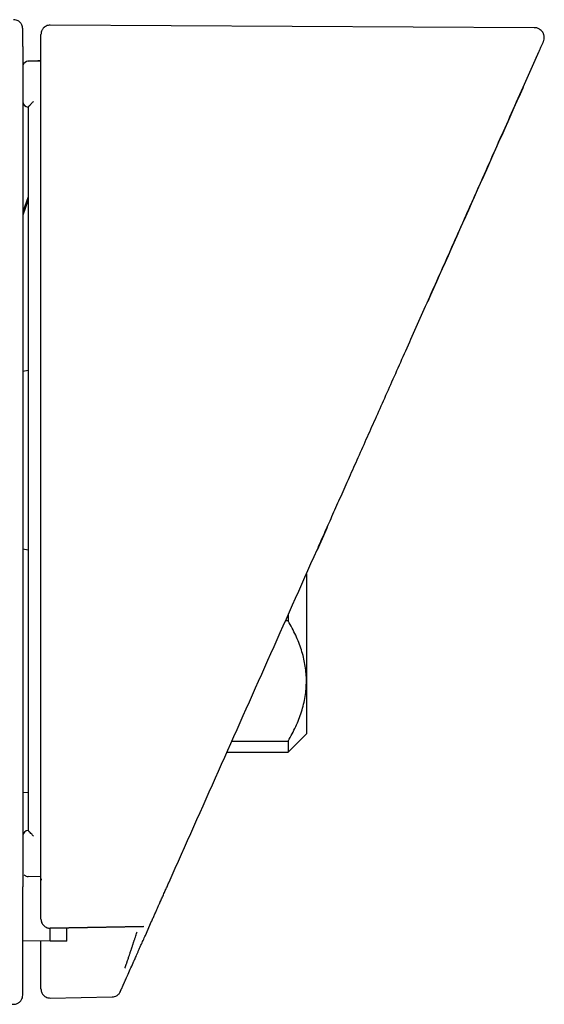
# Model space of a CAD drawing. Header units: millimetres. Extents: x 8 to 1762, y 12 to 2803.
# Tile 50 of 119: x 588 to 617, y 1573 to 1627. Entities that reach past the tile are written whole.
import ezdxf

# ---------------------------------------------------------------- set-up
doc = ezdxf.new("R2010")
doc.units = ezdxf.units.MM

msp = doc.modelspace()

# ---------------------------------------------------------------- linework, layer by layer
at = {"color": 7, "linetype": 'Continuous', "lineweight": 30}
for p, q in [((616.02, 1626.639), (589.499, 1626.778)), ((615.415, 1623.384), (616.142, 1625.017)), ((616.124, 1625.008), (616.162, 1625.071)), ((588.474, 1624.801), (588.281, 1624.794)), ((588.286, 1624.795), (588.996, 1624.82)), ((588.996, 1624.82), (588.286, 1624.795)), ((588.513, 1624.803), (588.371, 1624.798)), ((588.992, 1624.82), (588.818, 1624.813)), ((588.993, 1624.82), (588.883, 1624.816)), ((588.296, 1617.369), (587.996, 1616.545)), ((588.296, 1617.21), (587.996, 1616.37)), ((588.296, 1607.843), (587.996, 1607.79)), ((604.666, 1599.241), (604.117, 1598.009)), ((587.996, 1598.073), (588.296, 1598.02)), ((603.536, 1596.703), (603.536, 1590.833)), ((602.536, 1594.457), (602.536, 1594.125)), ((602.536, 1594.125), (602.388, 1594.125)), ((603.536, 1590.833), (603.536, 1587.931)), ((602.536, 1586.931), (603.536, 1587.931)), ((599.457, 1587.542), (602.536, 1587.542)), ((602.536, 1587.542), (602.536, 1586.931)), ((599.185, 1586.931), (602.536, 1586.931)), ((587.996, 1584.729), (588.296, 1584.735)), ((588.296, 1582.639), (588.296, 1582.64)), ((588.996, 1580.091), (588.286, 1580.117)), ((589.004, 1579.989), (589.002, 1579.916)), ((594.713, 1576.887), (595.059, 1577.665)), ((589.505, 1577.281), (594.614, 1577.376)), ((589.506, 1577.28), (589.506, 1577.281)), ((589.507, 1577.302), (594.623, 1577.397)), ((594.615, 1577.375), (594.615, 1577.376)), ((589.505, 1576.564), (587.996, 1576.59)), ((590.413, 1576.58), (589.505, 1576.564)), ((588.996, 1573.954), (588.996, 1573.977)), ((593.343, 1573.81), (593.353, 1573.833)), ((589.505, 1573.454), (592.895, 1573.513))]:
    msp.add_line(p, q, dxfattribs=at)
for centre, start, end in [((588.296, 1624.495), 91.9986, 159.5454), ((588.296, 1622.59), 180, 270), ((588.296, 1582.34), 90, 180)]:
    msp.add_arc(centre, 0.3, start, end, dxfattribs=at)
for points, knots in [([(587.996, 1626.576), (587.994, 1626.615), (587.989, 1626.688), (587.955, 1626.782), (587.916, 1626.851), (587.873, 1626.908), (587.817, 1626.963), (587.736, 1627.02), (587.624, 1627.067), (587.538, 1627.073), (587.492, 1627.076)], [0, 0, 0, 0, 0.148487, 0.275942, 0.375859, 0.450029, 0.545478, 0.672569, 0.826931, 1, 1, 1, 1]), ([(587.996, 1625.599), (587.996, 1625.699), (587.996, 1625.897), (587.996, 1626.132), (587.996, 1626.32), (587.996, 1626.459), (587.996, 1626.543), (587.996, 1626.58), (587.996, 1626.573), (587.996, 1626.572)], [0, 0, 0, 0, 0.160025, 0.320044, 0.48006, 0.640073, 0.800083, 0.960093, 1, 1, 1, 1]), ([(589.499, 1626.778), (589.459, 1626.775), (589.386, 1626.771), (589.29, 1626.736), (589.228, 1626.701), (589.194, 1626.676), (589.178, 1626.663), (589.166, 1626.653), (589.153, 1626.642), (589.127, 1626.616), (589.091, 1626.573), (589.052, 1626.511), (589.02, 1626.436), (588.998, 1626.349), (588.997, 1626.293), (588.996, 1626.263)], [0, 0, 0, 0, 0.094524, 0.174474, 0.236279, 0.259802, 0.270012, 0.281681, 0.296223, 0.314278, 0.39202, 0.507326, 0.641798, 0.806154, 1, 1, 1, 1]), ([(616.519, 1625.865), (616.537, 1625.914), (616.569, 1626.007), (616.569, 1626.133), (616.551, 1626.225), (616.531, 1626.287), (616.501, 1626.355), (616.446, 1626.441), (616.366, 1626.519), (616.278, 1626.575), (616.199, 1626.61), (616.111, 1626.634), (616.05, 1626.637), (616.02, 1626.639)], [0, 0, 0, 0, 0.142601, 0.269726, 0.340941, 0.39895, 0.448087, 0.54665, 0.677129, 0.752511, 0.832699, 0.915863, 1, 1, 1, 1]), ([(588.996, 1625.298), (588.996, 1625.396), (588.996, 1625.592), (588.996, 1625.824), (588.996, 1626.01), (588.996, 1626.147), (588.996, 1626.23), (588.996, 1626.266), (588.996, 1626.26), (588.996, 1626.259)], [0, 0, 0, 0, 0.160986, 0.321967, 0.482945, 0.643919, 0.804891, 0.965862, 1, 1, 1, 1]), ([(587.996, 1625.599), (587.996, 1625.597), (587.996, 1625.592), (587.996, 1625.561), (587.996, 1625.514), (587.996, 1625.45), (587.996, 1625.373), (587.996, 1625.285), (587.996, 1625.189), (587.996, 1625.122), (587.996, 1625.088)], [0, 0, 0, 0, 0.124215, 0.249696, 0.373386, 0.499492, 0.623169, 0.749327, 0.874114, 1, 1, 1, 1]), ([(616.142, 1625.017), (616.142, 1625.018), (616.144, 1625.022), (616.147, 1625.028), (616.15, 1625.034), (616.153, 1625.041), (616.156, 1625.048), (616.159, 1625.055), (616.162, 1625.063), (616.166, 1625.071), (616.169, 1625.079), (616.173, 1625.087), (616.177, 1625.097), (616.182, 1625.106), (616.186, 1625.117), (616.191, 1625.128), (616.196, 1625.14), (616.202, 1625.152), (616.207, 1625.164), (616.213, 1625.177), (616.218, 1625.189), (616.223, 1625.2), (616.228, 1625.21), (616.231, 1625.216), (616.232, 1625.22), (616.233, 1625.222), (616.234, 1625.223), (616.234, 1625.224), (616.237, 1625.231), (616.244, 1625.248), (616.26, 1625.282), (616.282, 1625.333), (616.31, 1625.394), (616.338, 1625.457), (616.37, 1625.53), (616.406, 1625.609), (616.44, 1625.688), (616.477, 1625.769), (616.506, 1625.834), (616.521, 1625.868), (616.518, 1625.862), (616.517, 1625.861)], [0, 0, 0, 0, 0.002149, 0.004645, 0.007489, 0.010681, 0.014221, 0.018108, 0.022092, 0.026386, 0.030988, 0.0359, 0.04112, 0.047312, 0.053889, 0.060852, 0.068199, 0.075932, 0.084049, 0.092552, 0.10144, 0.107914, 0.114578, 0.120599, 0.121559, 0.122522, 0.123489, 0.12446, 0.12521, 0.137248, 0.158694, 0.196836, 0.248117, 0.299593, 0.351102, 0.443133, 0.535175, 0.627162, 0.791462, 0.955809, 1, 1, 1, 1]), ([(587.996, 1625.088), (587.996, 1622.947), (587.996, 1618.665), (587.996, 1612.241), (587.996, 1605.818), (587.996, 1599.394), (587.996, 1592.971), (587.996, 1586.547), (587.996, 1582.265), (587.996, 1580.124)], [0, 0, 0, 0, 0.1428721, 0.2857294, 0.4285778, 0.5714231, 0.7142713, 0.8571283, 1, 1, 1, 1]), ([(588.996, 1624.812), (588.996, 1624.812), (588.996, 1624.812), (588.996, 1624.812), (588.996, 1624.812), (588.996, 1624.814), (588.996, 1624.827), (588.996, 1624.85), (588.996, 1624.885), (588.996, 1624.934), (588.996, 1625.003), (588.996, 1625.082), (588.996, 1625.156), (588.996, 1625.217), (588.996, 1625.261), (588.996, 1625.291), (588.996, 1625.296), (588.996, 1625.298)], [0, 0, 0, 0, 0.0001884, 0.0003895, 0.0008745, 0.0023407, 0.0076557, 0.0535807, 0.0905991, 0.1483849, 0.2514877, 0.3760776, 0.5010435, 0.6255575, 0.7505573, 0.8751631, 1, 1, 1, 1]), ([(588.996, 1579.991), (588.996, 1581.858), (588.996, 1585.592), (588.996, 1591.195), (588.996, 1596.798), (588.996, 1602.401), (588.996, 1608.004), (588.996, 1612.673), (588.996, 1616.408), (588.996, 1619.21), (588.996, 1621.338), (588.996, 1622.648), (588.996, 1623.04), (588.996, 1623.185), (588.996, 1623.23), (588.996, 1623.276), (588.996, 1623.321), (588.996, 1623.366), (588.996, 1623.492), (588.996, 1623.689), (588.996, 1623.945), (588.996, 1624.169), (588.996, 1624.36), (588.996, 1624.519), (588.996, 1624.645), (588.996, 1624.739), (588.996, 1624.791), (588.996, 1624.812)], [0, 0, 0, 0, 0.124994, 0.24999, 0.37499, 0.499999, 0.624988, 0.749999, 0.812488, 0.874999, 0.937499, 0.954988, 0.962692, 0.963702, 0.964711, 0.96572, 0.96673, 0.96774, 0.968749, 0.975184, 0.980896, 0.985885, 0.990153, 0.993698, 0.996521, 0.998622, 1, 1, 1, 1]), ([(604.125, 1598.028), (604.257, 1598.323), (604.527, 1598.931), (604.944, 1599.866), (605.382, 1600.85), (605.842, 1601.883), (606.323, 1602.964), (606.816, 1604.071), (607.319, 1605.201), (607.832, 1606.354), (608.365, 1607.549), (608.916, 1608.788), (609.486, 1610.069), (610.076, 1611.393), (610.684, 1612.76), (611.312, 1614.169), (611.958, 1615.621), (612.62, 1617.107), (613.295, 1618.625), (613.985, 1620.175), (614.694, 1621.766), (615.172, 1622.84), (615.414, 1623.383)], [0, 0, 0, 0, 0.034878, 0.07168, 0.110404, 0.151049, 0.193616, 0.238101, 0.281803, 0.327209, 0.37432, 0.423134, 0.473651, 0.525869, 0.579788, 0.635406, 0.692724, 0.751739, 0.811352, 0.8726, 0.935483, 1, 1, 1, 1]), ([(615.407, 1623.367), (614.514, 1621.361), (612.773, 1617.452), (611.029, 1613.535), (610.18, 1611.627)], [0, 0, 0, 0, 0.513085, 1, 1, 1, 1]), ([(588.586, 1622.596), (588.575, 1622.585), (588.542, 1622.551), (588.477, 1622.486), (588.409, 1622.416), (588.357, 1622.361), (588.324, 1622.325), (588.301, 1622.299), (588.298, 1622.293), (588.296, 1622.29)], [0, 0, 0, 0, 0.085053, 0.250443, 0.499534, 0.633774, 0.749757, 0.880027, 1, 1, 1, 1]), ([(588.296, 1622.29), (588.296, 1620.088), (588.296, 1615.682), (588.296, 1609.074), (588.296, 1602.465), (588.296, 1595.857), (588.296, 1589.248), (588.296, 1584.842), (588.296, 1582.639)], [0, 0, 0, 0, 0.16667, 0.333329, 0.499984, 0.666643, 0.833312, 1, 1, 1, 1]), ([(596.016, 1579.813), (596.918, 1581.841), (598.724, 1585.895), (601.427, 1591.967), (603.226, 1596.008), (604.125, 1598.028)], [0, 0, 0, 0, 0.333565, 0.666894, 1, 1, 1, 1]), ([(603.536, 1590.833), (603.536, 1590.868), (603.535, 1591.037), (603.517, 1591.338), (603.464, 1591.738), (603.38, 1592.137), (603.267, 1592.537), (603.125, 1592.937), (602.955, 1593.336), (602.76, 1593.733), (602.611, 1593.994), (602.536, 1594.125)], [0, 0, 0, 0, 0.031426, 0.150353, 0.269282, 0.389133, 0.508986, 0.631385, 0.753788, 0.876892, 1, 1, 1, 1]), ([(602.536, 1587.542), (602.611, 1587.672), (602.76, 1587.933), (602.955, 1588.331), (603.126, 1588.733), (603.271, 1589.143), (603.388, 1589.558), (603.472, 1589.98), (603.526, 1590.406), (603.533, 1590.691), (603.536, 1590.833)], [0, 0, 0, 0, 0.122973, 0.245942, 0.369581, 0.493217, 0.619375, 0.745529, 0.872765, 1, 1, 1, 1]), ([(588.586, 1582.334), (588.574, 1582.345), (588.541, 1582.378), (588.476, 1582.444), (588.409, 1582.513), (588.357, 1582.569), (588.324, 1582.605), (588.301, 1582.631), (588.298, 1582.637), (588.296, 1582.639)], [0, 0, 0, 0, 0.08875, 0.250449, 0.499538, 0.633819, 0.749759, 0.880018, 1, 1, 1, 1]), ([(587.996, 1580.124), (587.996, 1580.088), (587.996, 1580.017), (587.996, 1579.914), (587.996, 1579.818), (587.996, 1579.733), (587.996, 1579.662), (587.996, 1579.607), (587.996, 1579.568), (587.996, 1579.559), (587.996, 1579.555)], [0, 0, 0, 0, 0.1242202, 0.2497363, 0.3734182, 0.4995385, 0.6232838, 0.7493654, 0.873474, 1, 1, 1, 1]), ([(588.077, 1580.213), (588.078, 1580.212), (588.089, 1580.193), (588.125, 1580.169), (588.191, 1580.129), (588.248, 1580.121), (588.285, 1580.116)], [0, 0, 0, 0, 0.025455, 0.280734, 0.531382, 1, 1, 1, 1]), ([(588.996, 1577.78), (588.996, 1577.805), (588.996, 1577.855), (588.996, 1577.932), (588.996, 1578.011), (588.996, 1578.092), (588.996, 1578.175), (588.996, 1578.26), (588.996, 1578.349), (588.996, 1578.436), (588.996, 1578.521), (588.996, 1578.6), (588.996, 1578.678), (588.996, 1578.753), (588.996, 1578.825), (588.996, 1578.896), (588.996, 1578.949), (588.996, 1578.988), (588.996, 1579.013), (588.996, 1579.039), (588.996, 1579.066), (588.996, 1579.093), (588.996, 1579.119), (588.996, 1579.161), (588.996, 1579.218), (588.996, 1579.309), (588.996, 1579.418), (588.996, 1579.541), (588.996, 1579.658), (588.996, 1579.77), (588.996, 1579.88), (588.996, 1579.954), (588.996, 1579.991)], [0, 0, 0, 0, 0.0364897, 0.0738413, 0.112055, 0.1511306, 0.1910682, 0.2318679, 0.2735295, 0.3173029, 0.3560331, 0.3934871, 0.4296651, 0.4645669, 0.4981926, 0.5305423, 0.5616158, 0.5710976, 0.5831688, 0.5952785, 0.6073286, 0.6193189, 0.6312496, 0.6431206, 0.6754581, 0.7073443, 0.7631613, 0.8175393, 0.8648751, 0.9110638, 0.9561054, 1, 1, 1, 1]), ([(595.062, 1577.672), (595.077, 1577.706), (595.108, 1577.773), (595.152, 1577.874), (595.196, 1577.972), (595.239, 1578.068), (595.28, 1578.162), (595.321, 1578.253), (595.361, 1578.343), (595.401, 1578.431), (595.439, 1578.518), (595.467, 1578.582), (595.485, 1578.622), (595.493, 1578.64), (595.502, 1578.658), (595.51, 1578.677), (595.519, 1578.697), (595.542, 1578.749), (595.58, 1578.834), (595.631, 1578.948), (595.682, 1579.063), (595.732, 1579.175), (595.781, 1579.286), (595.83, 1579.395), (595.877, 1579.502), (595.924, 1579.607), (595.97, 1579.71), (596, 1579.779), (596.016, 1579.813)], [0, 0, 0, 0, 0.05173, 0.102096, 0.151098, 0.198736, 0.24501, 0.289919, 0.333465, 0.376752, 0.418602, 0.459014, 0.467711, 0.47634, 0.484898, 0.493387, 0.502476, 0.513948, 0.567266, 0.621032, 0.673461, 0.724553, 0.774308, 0.822727, 0.868979, 0.913942, 0.957616, 1, 1, 1, 1]), ([(587.996, 1573.706), (587.996, 1573.716), (587.996, 1573.735), (587.996, 1573.771), (587.996, 1573.813), (587.996, 1573.861), (587.996, 1573.909), (587.996, 1573.953), (587.996, 1573.991), (587.996, 1574.028), (587.996, 1574.066), (587.996, 1574.105), (587.996, 1574.176), (587.996, 1574.238), (587.996, 1574.292), (587.996, 1574.307), (587.996, 1574.323), (587.996, 1574.339), (587.996, 1574.37), (587.996, 1574.416), (587.996, 1574.475), (587.996, 1574.532), (587.996, 1574.586), (587.996, 1574.639), (587.996, 1574.688), (587.996, 1574.736), (587.996, 1574.781), (587.996, 1574.823), (587.996, 1574.859), (587.996, 1574.89), (587.996, 1574.915), (587.996, 1574.934), (587.996, 1574.947), (587.996, 1574.954), (587.996, 1574.96), (587.996, 1574.967), (587.996, 1574.973), (587.996, 1574.981), (587.996, 1574.99), (587.996, 1575.031), (587.996, 1575.102), (587.996, 1575.201), (587.996, 1575.298), (587.996, 1575.393), (587.996, 1575.486), (587.996, 1575.578), (587.996, 1575.668), (587.996, 1575.756), (587.996, 1575.841), (587.996, 1575.923), (587.996, 1576.003), (587.996, 1576.08), (587.996, 1576.159), (587.996, 1576.238), (587.996, 1576.304), (587.996, 1576.345), (587.996, 1576.361), (587.996, 1576.366), (587.996, 1576.371), (587.996, 1576.376), (587.996, 1576.381), (587.996, 1576.411), (587.996, 1576.466), (587.996, 1576.543), (587.996, 1576.618), (587.996, 1576.691), (587.996, 1576.76), (587.996, 1576.824), (587.996, 1576.884), (587.996, 1576.942), (587.996, 1576.996), (587.996, 1577.046), (587.996, 1577.081), (587.996, 1577.105), (587.996, 1577.12), (587.996, 1577.136), (587.996, 1577.151), (587.996, 1577.167), (587.996, 1577.21), (587.996, 1577.278), (587.996, 1577.372), (587.996, 1577.464), (587.996, 1577.559), (587.996, 1577.656), (587.996, 1577.729), (587.996, 1577.775), (587.996, 1577.794), (587.996, 1577.813), (587.996, 1577.832), (587.996, 1577.852), (587.996, 1577.873), (587.996, 1577.895), (587.996, 1577.964), (587.996, 1578.079), (587.996, 1578.243), (587.996, 1578.407), (587.996, 1578.571), (587.996, 1578.735), (587.996, 1578.899), (587.996, 1579.063), (587.996, 1579.227), (587.996, 1579.39), (587.996, 1579.5), (587.996, 1579.555)], [0, 0, 0, 0, 0.009876, 0.02024, 0.031092, 0.042431, 0.054259, 0.062268, 0.069508, 0.076721, 0.083932, 0.091143, 0.098355, 0.122586, 0.124719, 0.127591, 0.130552, 0.133484, 0.136386, 0.1475, 0.158308, 0.168645, 0.17851, 0.187904, 0.196985, 0.205577, 0.213681, 0.221296, 0.228422, 0.233338, 0.237991, 0.242381, 0.243624, 0.244845, 0.246042, 0.247217, 0.24837, 0.249499, 0.251245, 0.253517, 0.271732, 0.289546, 0.306956, 0.323964, 0.340867, 0.357353, 0.373422, 0.389073, 0.404307, 0.418863, 0.433016, 0.446766, 0.460114, 0.474586, 0.488552, 0.495249, 0.496117, 0.496983, 0.497846, 0.498708, 0.499567, 0.500649, 0.514457, 0.528026, 0.541152, 0.553836, 0.566076, 0.576795, 0.58715, 0.59714, 0.606766, 0.614935, 0.622821, 0.62484, 0.627498, 0.630203, 0.632898, 0.635585, 0.638263, 0.654371, 0.670149, 0.685595, 0.700709, 0.717244, 0.733364, 0.736482, 0.739583, 0.742668, 0.745738, 0.748791, 0.752212, 0.755873, 0.759525, 0.785355, 0.810732, 0.836019, 0.86084, 0.885196, 0.909087, 0.932513, 0.955474, 0.977969, 1, 1, 1, 1]), ([(588.996, 1577.78), (588.998, 1577.75), (589, 1577.705), (589.014, 1577.642), (589.036, 1577.577), (589.077, 1577.5), (589.142, 1577.419), (589.225, 1577.354), (589.316, 1577.308), (589.411, 1577.281), (589.475, 1577.279), (589.506, 1577.278)], [0, 0, 0, 0, 0.135662, 0.200145, 0.261825, 0.386552, 0.515168, 0.642811, 0.767428, 0.887067, 1, 1, 1, 1]), ([(589.505, 1576.564), (589.505, 1576.565), (589.505, 1576.567), (589.504, 1576.585), (589.502, 1576.618), (589.5, 1576.664), (589.497, 1576.723), (589.495, 1576.792), (589.492, 1576.888), (589.49, 1577.018), (589.489, 1577.155), (589.49, 1577.249), (589.49, 1577.279)], [0, 0, 0, 0, 0.081763, 0.172861, 0.273326, 0.373529, 0.466484, 0.559494, 0.652536, 0.79856, 0.936325, 1, 1, 1, 1]), ([(590.413, 1576.58), (590.413, 1576.583), (590.413, 1576.59), (590.413, 1576.644), (590.413, 1576.729), (590.413, 1576.846), (590.413, 1576.995), (590.413, 1577.151), (590.413, 1577.269), (590.413, 1577.316)], [0, 0, 0, 0, 0.149778, 0.300081, 0.450418, 0.600242, 0.749877, 0.900007, 1, 1, 1, 1]), ([(593.593, 1575.083), (593.595, 1575.088), (593.6, 1575.099), (593.612, 1575.134), (593.627, 1575.176), (593.642, 1575.221), (593.659, 1575.273), (593.679, 1575.33), (593.7, 1575.394), (593.725, 1575.465), (593.751, 1575.545), (593.781, 1575.633), (593.817, 1575.741), (593.862, 1575.875), (593.902, 1575.996), (593.931, 1576.083), (593.946, 1576.127), (593.961, 1576.172), (593.976, 1576.218), (593.992, 1576.266), (594.008, 1576.315), (594.024, 1576.363), (594.043, 1576.419), (594.061, 1576.475), (594.081, 1576.535), (594.1, 1576.591), (594.12, 1576.654), (594.151, 1576.745), (594.188, 1576.857), (594.228, 1576.98), (594.254, 1577.056), (594.265, 1577.091)], [0, 0, 0, 0, 0.061233, 0.123575, 0.165649, 0.208039, 0.250667, 0.289633, 0.329727, 0.37091, 0.41313, 0.456326, 0.500427, 0.561338, 0.629499, 0.64576, 0.662358, 0.679285, 0.696533, 0.714094, 0.731958, 0.750117, 0.766088, 0.792433, 0.809419, 0.82889, 0.850789, 0.875047, 0.923282, 0.964839, 1, 1, 1, 1]), ([(594.041, 1575.379), (594.043, 1575.383), (594.047, 1575.391), (594.061, 1575.422), (594.081, 1575.467), (594.11, 1575.532), (594.149, 1575.62), (594.201, 1575.737), (594.261, 1575.871), (594.327, 1576.02), (594.398, 1576.179), (594.486, 1576.377), (594.591, 1576.614), (594.672, 1576.796), (594.713, 1576.887)], [0, 0, 0, 0, 0.062539, 0.124676, 0.187161, 0.25073, 0.333057, 0.415802, 0.500441, 0.582926, 0.665782, 0.750198, 0.874615, 1, 1, 1, 1]), ([(588.996, 1575.515), (588.996, 1575.52), (588.996, 1575.532), (588.996, 1575.579), (588.996, 1575.648), (588.996, 1575.739), (588.996, 1575.849), (588.996, 1575.979), (588.996, 1576.124), (588.996, 1576.285), (588.996, 1576.434), (588.996, 1576.534), (588.996, 1576.573)], [0, 0, 0, 0, 0.104069, 0.20755, 0.312129, 0.415733, 0.518876, 0.62323, 0.726786, 0.829911, 0.934283, 1, 1, 1, 1]), ([(588.996, 1574.049), (588.996, 1574.058), (588.996, 1574.075), (588.996, 1574.106), (588.996, 1574.142), (588.996, 1574.182), (588.996, 1574.221), (588.996, 1574.258), (588.996, 1574.282), (588.996, 1574.299), (588.996, 1574.307), (588.996, 1574.316), (588.996, 1574.326), (588.996, 1574.334), (588.996, 1574.348), (588.996, 1574.369), (588.996, 1574.396), (588.996, 1574.432), (588.996, 1574.477), (588.996, 1574.528), (588.996, 1574.579), (588.996, 1574.628), (588.996, 1574.677), (588.996, 1574.726), (588.996, 1574.775), (588.996, 1575.038), (588.996, 1575.284), (588.996, 1575.515)], [0, 0, 0, 0, 0.030981, 0.063317, 0.097006, 0.132051, 0.16845, 0.191547, 0.215159, 0.221428, 0.227732, 0.234071, 0.240446, 0.246856, 0.252392, 0.269742, 0.288273, 0.307984, 0.340248, 0.375211, 0.40601, 0.43681, 0.467609, 0.498409, 0.529208, 0.560008, 1, 1, 1, 1]), ([(593.386, 1573.906), (593.389, 1573.914), (593.397, 1573.932), (593.411, 1573.963), (593.427, 1573.999), (593.445, 1574.039), (593.463, 1574.079), (593.479, 1574.115), (593.49, 1574.14), (593.497, 1574.156), (593.501, 1574.165), (593.505, 1574.174), (593.509, 1574.183), (593.513, 1574.192), (593.52, 1574.207), (593.529, 1574.227), (593.541, 1574.255), (593.557, 1574.291), (593.577, 1574.336), (593.6, 1574.387), (593.623, 1574.438), (593.644, 1574.487), (593.666, 1574.536), (593.688, 1574.586), (593.71, 1574.635), (593.828, 1574.899), (593.938, 1575.147), (594.041, 1575.379)], [0, 0, 0, 0, 0.030987, 0.063327, 0.097019, 0.132063, 0.168462, 0.191557, 0.215166, 0.221434, 0.227738, 0.234077, 0.240451, 0.24686, 0.252397, 0.269755, 0.288291, 0.308003, 0.340263, 0.375213, 0.406013, 0.436812, 0.467611, 0.498411, 0.52921, 0.560009, 1, 1, 1, 1]), ([(587.996, 1573.635), (587.996, 1573.635), (587.996, 1573.636), (587.996, 1573.638), (587.996, 1573.64), (587.996, 1573.641), (587.996, 1573.643), (587.996, 1573.644), (587.996, 1573.646), (587.996, 1573.647), (587.996, 1573.648), (587.996, 1573.65), (587.996, 1573.655), (587.996, 1573.662), (587.996, 1573.674), (587.996, 1573.688), (587.996, 1573.7), (587.996, 1573.706)], [0, 0, 0, 0, 0.08483, 0.163318, 0.235463, 0.301266, 0.360728, 0.396225, 0.429003, 0.459062, 0.486403, 0.521094, 0.566243, 0.683252, 0.794547, 0.900129, 1, 1, 1, 1]), ([(587.996, 1573.612), (587.996, 1573.612), (587.996, 1573.605), (587.996, 1573.62), (587.996, 1573.635)], [0, 0, 0, 0, 0.000001, 1, 1, 1, 1]), ([(588.996, 1573.977), (588.996, 1573.977), (588.996, 1573.978), (588.996, 1573.98), (588.996, 1573.981), (588.996, 1573.983), (588.996, 1573.985), (588.996, 1573.986), (588.996, 1573.988), (588.996, 1573.989), (588.996, 1573.99), (588.996, 1573.992), (588.996, 1573.997), (588.996, 1574.004), (588.996, 1574.016), (588.996, 1574.031), (588.996, 1574.043), (588.996, 1574.049)], [0, 0, 0, 0, 0.084548, 0.162834, 0.23486, 0.300624, 0.360127, 0.395695, 0.428579, 0.458779, 0.486294, 0.521083, 0.56621, 0.683182, 0.79447, 0.900075, 1, 1, 1, 1]), ([(588.996, 1573.954), (588.999, 1573.915), (589.004, 1573.842), (589.038, 1573.747), (589.078, 1573.678), (589.121, 1573.621), (589.177, 1573.566), (589.26, 1573.509), (589.372, 1573.462), (589.459, 1573.457), (589.505, 1573.454)], [0, 0, 0, 0, 0.148376, 0.27583, 0.375789, 0.450004, 0.545514, 0.672674, 0.827054, 1, 1, 1, 1]), ([(592.895, 1573.513), (592.941, 1573.518), (593.036, 1573.527), (593.166, 1573.591), (593.275, 1573.686), (593.321, 1573.769), (593.343, 1573.81)], [0, 0, 0, 0, 0.244904, 0.5, 0.755096, 1, 1, 1, 1]), ([(593.353, 1573.833), (593.353, 1573.833), (593.354, 1573.834), (593.354, 1573.836), (593.355, 1573.837), (593.356, 1573.839), (593.357, 1573.841), (593.357, 1573.842), (593.358, 1573.844), (593.359, 1573.845), (593.359, 1573.847), (593.36, 1573.849), (593.362, 1573.853), (593.365, 1573.86), (593.371, 1573.873), (593.377, 1573.887), (593.383, 1573.9), (593.386, 1573.906)], [0, 0, 0, 0, 0.0844953, 0.1627442, 0.2347466, 0.3005026, 0.3600122, 0.395593, 0.4284959, 0.4587209, 0.486268, 0.5211044, 0.5662842, 0.6833471, 0.7946524, 0.9002025, 1, 1, 1, 1]), ([(587.415, 1573.119), (587.457, 1573.115), (587.536, 1573.108), (587.643, 1573.131), (587.724, 1573.165), (587.791, 1573.206), (587.858, 1573.262), (587.926, 1573.348), (587.984, 1573.468), (587.992, 1573.563), (587.996, 1573.612)], [0, 0, 0, 0, 0.146452, 0.273867, 0.374517, 0.44949, 0.546065, 0.674401, 0.829115, 1, 1, 1, 1])]:
    msp.add_open_spline(points, degree=3, knots=knots, dxfattribs=at)

doc.saveas('drawing.dxf')
